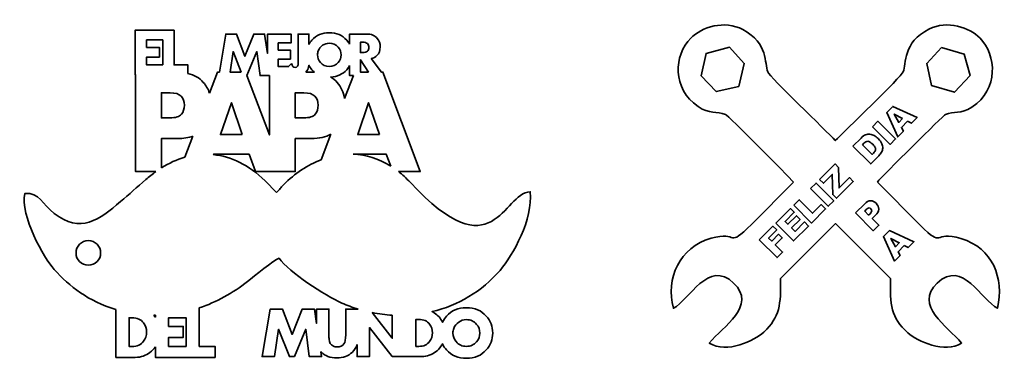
# Model space of a CAD drawing. Header units: millimetres. Extents: x -1459 to 125, y -3469 to 122.
# Tile 2 of 199: x -480 to -360, y -2869 to -2827. Entities that reach past the tile are written whole.
import ezdxf

# ---------------------------------------------------------------- set-up
doc = ezdxf.new("R2010")
doc.units = ezdxf.units.MM
doc.header["$MEASUREMENT"] = 0
doc.layers.add('Layer 1', color=7, linetype='Continuous')

msp = doc.modelspace()

# ---------------------------------------------------------------- linework, layer by layer
at = {"layer": 'Layer 1', "color": 250, "lineweight": 35}
for points, knots in [([(-375.5361, -2847.2861), (-374.9296, -2846.567), (-367.5139, -2839.1581), (-367.2421, -2839.0466), (-366.2538, -2838.6414), (-365.352, -2839.0387), (-364.0084, -2838.1548), (-360.7123, -2835.9863), (-361.0162, -2831.7816), (-363.0188, -2829.7448), (-364.3103, -2828.4313), (-367.0019, -2827.5121), (-369.2487, -2828.6385), (-372.4499, -2830.2435), (-372.0273, -2832.8856), (-372.391, -2833.8462), (-372.6089, -2834.4217), (-379.6462, -2841.2076), (-380.6677, -2842.2213), (-381.7493, -2841.0425), (-388.6689, -2834.4704), (-388.9095, -2833.8448), (-389.3031, -2832.8213), (-388.8073, -2830.3949), (-391.9346, -2828.6992), (-394.1677, -2827.4883), (-396.9599, -2828.3853), (-398.291, -2829.7349), (-400.3718, -2831.8448), (-400.5486, -2835.8787), (-397.393, -2838.0798), (-395.9932, -2839.056), (-395.1438, -2838.5919), (-394.052, -2839.0384), (-393.7971, -2839.1427), (-386.3361, -2846.5936), (-385.7626, -2847.2861)], [0, 0, 0, 0, 0.08333333, 0.08333333, 0.08333333, 0.16666667, 0.16666667, 0.16666667, 0.25, 0.25, 0.25, 0.33333333, 0.33333333, 0.33333333, 0.41666667, 0.41666667, 0.41666667, 0.5, 0.5, 0.5, 0.58333333, 0.58333333, 0.58333333, 0.66666667, 0.66666667, 0.66666667, 0.75, 0.75, 0.75, 0.83333333, 0.83333333, 0.83333333, 0.91666667, 0.91666667, 0.91666667, 1, 1, 1, 1]), ([(-465.9601, -2834.1794), (-465.9601, -2834.1794), (-466.0253, -2834.1794), (-466.0253, -2834.1794), (-466.0253, -2834.1794), (-466.0253, -2828.78), (-466.0253, -2828.78), (-466.0253, -2828.78), (-462.6546, -2828.78), (-462.6546, -2828.78), (-462.6546, -2828.78), (-462.407, -2828.78), (-462.407, -2828.78), (-462.407, -2828.78), (-461.2542, -2828.78), (-461.2542, -2828.78), (-461.2542, -2828.78), (-461.2542, -2833.0137), (-461.2542, -2833.0137), (-461.2542, -2833.0137), (-459.5704, -2833.0137), (-459.5704, -2833.0137), (-459.5704, -2833.0137), (-459.5704, -2834.0327), (-459.5704, -2834.0327)], [0, 0, 0, 0, 0.125, 0.125, 0.125, 0.25, 0.25, 0.25, 0.375, 0.375, 0.375, 0.5, 0.5, 0.5, 0.625, 0.625, 0.625, 0.75, 0.75, 0.75, 0.875, 0.875, 0.875, 1, 1, 1, 1]), ([(-462.6546, -2833.0137), (-462.6546, -2833.0137), (-462.6546, -2829.9457), (-462.6546, -2829.9457), (-462.6546, -2829.9457), (-464.6249, -2829.9457), (-464.6249, -2829.9457), (-464.6249, -2829.9457), (-464.6249, -2830.8766), (-464.6249, -2830.8766), (-464.6249, -2830.8766), (-463.0463, -2830.8766), (-463.0463, -2830.8766), (-463.0463, -2830.8766), (-463.0463, -2832.0423), (-463.0463, -2832.0423), (-463.0463, -2832.0423), (-464.6249, -2832.0423), (-464.6249, -2832.0423), (-464.6249, -2832.0423), (-464.6249, -2833.0137), (-464.6249, -2833.0137), (-464.6249, -2833.0137), (-462.6546, -2833.0137), (-462.6546, -2833.0137)], [0, 0, 0, 0, 0.125, 0.125, 0.125, 0.25, 0.25, 0.25, 0.375, 0.375, 0.375, 0.5, 0.5, 0.5, 0.625, 0.625, 0.625, 0.75, 0.75, 0.75, 0.875, 0.875, 0.875, 1, 1, 1, 1]), ([(-456.9526, -2836.4373), (-456.9526, -2836.4373), (-455.9695, -2833.8777), (-455.9695, -2833.8777), (-455.9695, -2833.8777), (-455.7438, -2833.8777), (-455.7438, -2833.8777), (-455.7438, -2833.8777), (-454.9573, -2829.2351), (-454.9573, -2829.2351), (-454.9573, -2829.2351), (-453.651, -2829.2351), (-453.651, -2829.2351), (-453.651, -2829.2351), (-452.6284, -2831.9386), (-452.6284, -2831.9386), (-452.6284, -2831.9386), (-451.5475, -2829.2351), (-451.5475, -2829.2351), (-451.5475, -2829.2351), (-450.2336, -2829.2351), (-450.2336, -2829.2351), (-450.2336, -2829.2351), (-449.8774, -2831.6114), (-449.8774, -2831.6114), (-449.8774, -2831.6114), (-449.8774, -2829.2351), (-449.8774, -2829.2351), (-449.8774, -2829.2351), (-446.9992, -2829.2351), (-446.9992, -2829.2351), (-446.9992, -2829.2351), (-446.9992, -2830.3286), (-446.9992, -2830.3286), (-446.9992, -2830.3286), (-448.5636, -2830.3286), (-448.5636, -2830.3286), (-448.5636, -2830.3286), (-448.5636, -2831.202), (-448.5636, -2831.202), (-448.5636, -2831.202), (-447.0828, -2831.202), (-447.0828, -2831.202), (-447.0828, -2831.202), (-447.0828, -2832.2955), (-447.0828, -2832.2955), (-447.0828, -2832.2955), (-448.5636, -2832.2955), (-448.5636, -2832.2955), (-448.5636, -2832.2955), (-448.5636, -2833.2068), (-448.5636, -2833.2068), (-448.5636, -2833.2068), (-447.3163, -2833.2068), (-447.3163, -2833.2068), (-447.3163, -2833.2068), (-446.9341, -2832.8195), (-446.9341, -2832.8195)], [0, 0, 0, 0, 0.05263158, 0.05263158, 0.05263158, 0.10526316, 0.10526316, 0.10526316, 0.15789474, 0.15789474, 0.15789474, 0.21052632, 0.21052632, 0.21052632, 0.26315789, 0.26315789, 0.26315789, 0.31578947, 0.31578947, 0.31578947, 0.36842105, 0.36842105, 0.36842105, 0.42105263, 0.42105263, 0.42105263, 0.47368421, 0.47368421, 0.47368421, 0.52631579, 0.52631579, 0.52631579, 0.57894737, 0.57894737, 0.57894737, 0.63157895, 0.63157895, 0.63157895, 0.68421053, 0.68421053, 0.68421053, 0.73684211, 0.73684211, 0.73684211, 0.78947368, 0.78947368, 0.78947368, 0.84210526, 0.84210526, 0.84210526, 0.89473684, 0.89473684, 0.89473684, 0.94736842, 0.94736842, 0.94736842, 1, 1, 1, 1]), ([(-446.1367, -2832.7183), (-446.1367, -2832.7183), (-446.1405, -2832.4398), (-446.1405, -2832.4398), (-446.1405, -2832.4398), (-446.1405, -2829.2351), (-446.1405, -2829.2351), (-446.1405, -2829.2351), (-444.8267, -2829.2351), (-444.8267, -2829.2351), (-444.8267, -2829.2351), (-444.8267, -2830.5133), (-444.8267, -2830.5133)], [0, 0, 0, 0, 0.25, 0.25, 0.25, 0.5, 0.5, 0.5, 0.75, 0.75, 0.75, 1, 1, 1, 1]), ([(-444.8267, -2830.5133), (-444.7249, -2830.3102), (-444.6035, -2830.1291), (-444.4629, -2829.9705), (-443.9414, -2829.3794), (-443.2352, -2829.0832), (-442.3441, -2829.0832), (-441.4543, -2829.0832), (-440.7481, -2829.3794), (-440.2267, -2829.9705), (-440.0826, -2830.1339), (-439.9615, -2830.3058), (-439.8628, -2830.4863)], [0, 0, 0, 0, 0.25, 0.25, 0.25, 0.5, 0.5, 0.5, 0.75, 0.75, 0.75, 1, 1, 1, 1]), ([(-439.8628, -2830.4863), (-439.8628, -2830.4863), (-439.8628, -2829.2351), (-439.8628, -2829.2351), (-439.8628, -2829.2351), (-437.8174, -2829.2351), (-437.8174, -2829.2351)], [0, 0, 0, 0, 0.5, 0.5, 0.5, 1, 1, 1, 1]), ([(-437.8174, -2829.2351), (-437.2188, -2829.2351), (-436.777, -2829.4149), (-436.4897, -2829.7743), (-436.2581, -2830.0641), (-436.1416, -2830.4046), (-436.1416, -2830.7957), (-436.1416, -2831.245), (-436.2745, -2831.6032), (-436.5416, -2831.8702), (-436.7125, -2832.0412), (-436.9479, -2832.1601), (-437.2466, -2832.2272)], [0, 0, 0, 0, 0.25, 0.25, 0.25, 0.5, 0.5, 0.5, 0.75, 0.75, 0.75, 1, 1, 1, 1]), ([(-440.9076, -2831.7842), (-440.9076, -2831.4273), (-441.0215, -2831.1185), (-441.2493, -2830.8577), (-441.5417, -2830.5248), (-441.9062, -2830.359), (-442.3441, -2830.359), (-442.6466, -2830.359), (-442.92, -2830.4438), (-443.1656, -2830.6134), (-443.4098, -2830.7842), (-443.5845, -2831.0109), (-443.6895, -2831.2931), (-443.749, -2831.4551), (-443.7781, -2831.6184), (-443.7781, -2831.7842), (-443.7781, -2832.1272), (-443.6643, -2832.4335), (-443.4364, -2832.7043), (-443.1542, -2833.0397), (-442.7909, -2833.2068), (-442.3441, -2833.2068), (-441.8986, -2833.2068), (-441.534, -2833.0411), (-441.2493, -2832.7081), (-441.0214, -2832.4424), (-440.9076, -2832.1348), (-440.9076, -2831.7842)], [0, 0, 0, 0, 0.11111111, 0.11111111, 0.11111111, 0.22222222, 0.22222222, 0.22222222, 0.33333333, 0.33333333, 0.33333333, 0.44444444, 0.44444444, 0.44444444, 0.55555556, 0.55555556, 0.55555556, 0.66666667, 0.66666667, 0.66666667, 0.77777778, 0.77777778, 0.77777778, 0.88888889, 0.88888889, 0.88888889, 1, 1, 1, 1]), ([(-438.3034, -2830.2375), (-438.3034, -2830.2375), (-438.549, -2830.2375), (-438.549, -2830.2375), (-438.549, -2830.2375), (-438.549, -2831.5057), (-438.549, -2831.5057), (-438.549, -2831.5057), (-438.3034, -2831.5057), (-438.3034, -2831.5057)], [0, 0, 0, 0, 0.33333333, 0.33333333, 0.33333333, 0.66666667, 0.66666667, 0.66666667, 1, 1, 1, 1]), ([(-437.5086, -2830.869), (-437.5086, -2830.6881), (-437.5744, -2830.5362), (-437.706, -2830.4122), (-437.8288, -2830.2957), (-438.0288, -2830.2375), (-438.3034, -2830.2375)], [0, 0, 0, 0, 0.5, 0.5, 0.5, 1, 1, 1, 1]), ([(-438.3034, -2831.5057), (-438.0263, -2831.5057), (-437.8262, -2831.4475), (-437.706, -2831.3311), (-437.5744, -2831.2045), (-437.5086, -2831.05), (-437.5086, -2830.869)], [0, 0, 0, 0, 0.5, 0.5, 0.5, 1, 1, 1, 1]), ([(-392.4138, -2835.6167), (-392.4138, -2835.6167), (-391.7754, -2832.8208), (-391.7754, -2832.8208), (-391.7754, -2832.8208), (-393.5793, -2830.8581), (-393.5793, -2830.8581), (-393.5793, -2830.8581), (-396.4135, -2831.5923), (-396.4135, -2831.5923), (-396.4135, -2831.5923), (-397.0169, -2834.3323), (-397.0169, -2834.3323), (-397.0169, -2834.3323), (-395.1843, -2836.25), (-395.1843, -2836.25), (-395.1843, -2836.25), (-392.4138, -2835.6167), (-392.4138, -2835.6167)], [0, 0, 0, 0, 0.16666667, 0.16666667, 0.16666667, 0.33333333, 0.33333333, 0.33333333, 0.5, 0.5, 0.5, 0.66666667, 0.66666667, 0.66666667, 0.83333333, 0.83333333, 0.83333333, 1, 1, 1, 1]), ([(-367.7203, -2830.8612), (-367.7203, -2830.8612), (-369.5215, -2832.8142), (-369.5215, -2832.8142), (-369.5215, -2832.8142), (-368.9364, -2835.5158), (-368.9364, -2835.5158), (-368.9364, -2835.5158), (-366.1354, -2836.334), (-366.1354, -2836.334), (-366.1354, -2836.334), (-364.2303, -2834.2767), (-364.2303, -2834.2767), (-364.2303, -2834.2767), (-364.9642, -2831.6765), (-364.9642, -2831.6765), (-364.9642, -2831.6765), (-367.7203, -2830.8612), (-367.7203, -2830.8612)], [0, 0, 0, 0, 0.16666667, 0.16666667, 0.16666667, 0.33333333, 0.33333333, 0.33333333, 0.5, 0.5, 0.5, 0.66666667, 0.66666667, 0.66666667, 0.83333333, 0.83333333, 0.83333333, 1, 1, 1, 1]), ([(-453.0747, -2833.8777), (-453.0747, -2833.8777), (-454.0725, -2831.3842), (-454.0725, -2831.3842), (-454.0725, -2831.3842), (-454.4394, -2833.8777), (-454.4394, -2833.8777), (-454.4394, -2833.8777), (-453.0747, -2833.8777), (-453.0747, -2833.8777)], [0, 0, 0, 0, 0.33333333, 0.33333333, 0.33333333, 0.66666667, 0.66666667, 0.66666667, 1, 1, 1, 1]), ([(-449.8774, -2834.3004), (-449.8774, -2834.3004), (-450.788, -2834.3004), (-450.788, -2834.3004), (-450.788, -2834.3004), (-451.1615, -2831.3842), (-451.1615, -2831.3842), (-451.1615, -2831.3842), (-452.3788, -2834.2877), (-452.3788, -2834.2877), (-452.3788, -2834.2877), (-449.6493, -2841.5457), (-449.6493, -2841.5457), (-449.6493, -2841.5457), (-449.6493, -2834.3004), (-449.6493, -2834.3004), (-449.6493, -2834.3004), (-449.8774, -2834.3004), (-449.8774, -2834.3004)], [0, 0, 0, 0, 0.16666667, 0.16666667, 0.16666667, 0.33333333, 0.33333333, 0.33333333, 0.5, 0.5, 0.5, 0.66666667, 0.66666667, 0.66666667, 0.83333333, 0.83333333, 0.83333333, 1, 1, 1, 1]), ([(-437.5694, -2833.8777), (-437.5694, -2833.8777), (-438.549, -2832.3638), (-438.549, -2832.3638), (-438.549, -2832.3638), (-438.549, -2833.8777), (-438.549, -2833.8777), (-438.549, -2833.8777), (-437.5694, -2833.8777), (-437.5694, -2833.8777)], [0, 0, 0, 0, 0.33333333, 0.33333333, 0.33333333, 0.66666667, 0.66666667, 0.66666667, 1, 1, 1, 1]), ([(-437.2466, -2832.2272), (-437.2466, -2832.2272), (-435.986, -2833.8777), (-435.986, -2833.8777), (-435.986, -2833.8777), (-435.8102, -2833.8777), (-435.8102, -2833.8777), (-435.8102, -2833.8777), (-431.2493, -2846.0058), (-431.2493, -2846.0058), (-431.2493, -2846.0058), (-433.9136, -2846.0058), (-433.9136, -2846.0058)], [0, 0, 0, 0, 0.25, 0.25, 0.25, 0.5, 0.5, 0.5, 0.75, 0.75, 0.75, 1, 1, 1, 1]), ([(-446.9341, -2832.8195), (-446.8948, -2833.1435), (-446.7518, -2833.3056), (-446.5062, -2833.3056), (-446.2544, -2833.3056), (-446.1317, -2833.1093), (-446.1367, -2832.7183)], [0, 0, 0, 0, 0.5, 0.5, 0.5, 1, 1, 1, 1]), ([(-444.1483, -2833.8952), (-444.2583, -2833.8055), (-444.3619, -2833.7056), (-444.4591, -2833.5953), (-444.6108, -2833.4231), (-444.7373, -2833.2415), (-444.8387, -2833.0506), (-444.8448, -2833.1213), (-444.853, -2833.1851), (-444.8634, -2833.2423), (-444.9062, -2833.4728), (-445.0151, -2833.6844), (-445.1902, -2833.8777)], [0, 0, 0, 0, 0.25, 0.25, 0.25, 0.5, 0.5, 0.5, 0.75, 0.75, 0.75, 1, 1, 1, 1]), ([(-439.8628, -2833.0798), (-439.9615, -2833.26), (-440.0826, -2833.432), (-440.2267, -2833.5953), (-440.7131, -2834.1468), (-441.3604, -2834.4415), (-442.1675, -2834.4786), (-441.8753, -2834.6563), (-441.6156, -2834.8732), (-441.3882, -2835.1294), (-440.903, -2835.6745), (-440.6028, -2836.3329), (-440.4861, -2837.1049)], [0, 0, 0, 0, 0.25, 0.25, 0.25, 0.5, 0.5, 0.5, 0.75, 0.75, 0.75, 1, 1, 1, 1]), ([(-439.4091, -2834.3004), (-439.4091, -2834.3004), (-439.8628, -2834.3004), (-439.8628, -2834.3004), (-439.8628, -2834.3004), (-439.8628, -2833.0798), (-439.8628, -2833.0798)], [0, 0, 0, 0, 0.5, 0.5, 0.5, 1, 1, 1, 1]), ([(-463.4775, -2846.0058), (-463.4775, -2846.0058), (-465.9601, -2846.0058), (-465.9601, -2846.0058), (-465.9601, -2846.0058), (-465.9601, -2834.1794), (-465.9601, -2834.1794)], [0, 0, 0, 0, 0.5, 0.5, 0.5, 1, 1, 1, 1]), ([(-459.5704, -2834.0327), (-458.8021, -2834.2232), (-458.1785, -2834.5889), (-457.6989, -2835.1294), (-457.3601, -2835.51), (-457.1114, -2835.9461), (-456.9526, -2836.4373)], [0, 0, 0, 0, 0.5, 0.5, 0.5, 1, 1, 1, 1]), ([(-461.7568, -2836.4052), (-461.7568, -2836.4052), (-462.8144, -2836.4052), (-462.8144, -2836.4052), (-462.8144, -2836.4052), (-462.8144, -2839.46), (-462.8144, -2839.46), (-462.8144, -2839.46), (-461.7659, -2839.46), (-461.7659, -2839.46)], [0, 0, 0, 0, 0.33333333, 0.33333333, 0.33333333, 0.66666667, 0.66666667, 0.66666667, 1, 1, 1, 1]), ([(-460.0143, -2837.9114), (-460.0143, -2837.4537), (-460.1476, -2837.0871), (-460.4113, -2836.8143), (-460.6749, -2836.5416), (-461.1235, -2836.4052), (-461.7568, -2836.4052)], [0, 0, 0, 0, 0.5, 0.5, 0.5, 1, 1, 1, 1]), ([(-445.4461, -2836.4052), (-445.4461, -2836.4052), (-446.5037, -2836.4052), (-446.5037, -2836.4052), (-446.5037, -2836.4052), (-446.5037, -2839.46), (-446.5037, -2839.46), (-446.5037, -2839.46), (-445.4551, -2839.46), (-445.4551, -2839.46)], [0, 0, 0, 0, 0.33333333, 0.33333333, 0.33333333, 0.66666667, 0.66666667, 0.66666667, 1, 1, 1, 1]), ([(-443.7035, -2837.9114), (-443.7035, -2837.4537), (-443.8369, -2837.0871), (-444.1005, -2836.8143), (-444.3642, -2836.5416), (-444.8127, -2836.4052), (-445.4461, -2836.4052)], [0, 0, 0, 0, 0.5, 0.5, 0.5, 1, 1, 1, 1]), ([(-461.7659, -2839.46), (-461.084, -2839.46), (-460.6142, -2839.3084), (-460.3598, -2839.0084), (-460.1294, -2838.7386), (-460.0143, -2838.372), (-460.0143, -2837.9114)], [0, 0, 0, 0, 0.5, 0.5, 0.5, 1, 1, 1, 1]), ([(-452.9542, -2841.4964), (-452.9542, -2841.4964), (-454.2724, -2837.6235), (-454.2724, -2837.6235), (-454.2724, -2837.6235), (-455.6089, -2841.4964), (-455.6089, -2841.4964), (-455.6089, -2841.4964), (-452.9542, -2841.4964), (-452.9542, -2841.4964)], [0, 0, 0, 0, 0.33333333, 0.33333333, 0.33333333, 0.66666667, 0.66666667, 0.66666667, 1, 1, 1, 1]), ([(-445.4551, -2839.46), (-444.7732, -2839.46), (-444.3035, -2839.3084), (-444.049, -2839.0084), (-443.8186, -2838.7386), (-443.7035, -2838.372), (-443.7035, -2837.9114)], [0, 0, 0, 0, 0.5, 0.5, 0.5, 1, 1, 1, 1]), ([(-436.2314, -2841.4964), (-436.2314, -2841.4964), (-437.5497, -2837.6235), (-437.5497, -2837.6235), (-437.5497, -2837.6235), (-438.8861, -2841.4964), (-438.8861, -2841.4964), (-438.8861, -2841.4964), (-436.2314, -2841.4964), (-436.2314, -2841.4964)], [0, 0, 0, 0, 0.33333333, 0.33333333, 0.33333333, 0.66666667, 0.66666667, 0.66666667, 1, 1, 1, 1]), ([(-371.8565, -2839.865), (-371.8565, -2839.865), (-372.6152, -2840.6237), (-372.6152, -2840.6237), (-372.6152, -2840.6237), (-372.367, -2841.0898), (-372.367, -2841.0898), (-372.367, -2841.0898), (-373.0504, -2841.7732), (-373.0504, -2841.7732), (-373.0504, -2841.7732), (-374.4018, -2838.7906), (-374.4018, -2838.7906), (-374.4018, -2838.7906), (-373.6689, -2838.0577), (-373.6689, -2838.0577), (-373.6689, -2838.0577), (-370.6898, -2839.4126), (-370.6898, -2839.4126), (-370.6898, -2839.4126), (-371.391, -2840.1137), (-371.391, -2840.1137), (-371.391, -2840.1137), (-371.8565, -2839.865), (-371.8565, -2839.865)], [0, 0, 0, 0, 0.125, 0.125, 0.125, 0.25, 0.25, 0.25, 0.375, 0.375, 0.375, 0.5, 0.5, 0.5, 0.625, 0.625, 0.625, 0.75, 0.75, 0.75, 0.875, 0.875, 0.875, 1, 1, 1, 1]), ([(-372.4674, -2839.5377), (-372.4674, -2839.5377), (-373.4828, -2838.9954), (-373.4828, -2838.9954), (-373.4828, -2838.9954), (-372.9415, -2840.0118), (-372.9415, -2840.0118), (-372.9415, -2840.0118), (-372.4674, -2839.5377), (-372.4674, -2839.5377)], [0, 0, 0, 0, 0.33333333, 0.33333333, 0.33333333, 0.66666667, 0.66666667, 0.66666667, 1, 1, 1, 1]), ([(-376.1501, -2840.5389), (-376.1501, -2840.5389), (-375.4782, -2839.867), (-375.4782, -2839.867), (-375.4782, -2839.867), (-373.3111, -2842.034), (-373.3111, -2842.034), (-373.3111, -2842.034), (-373.9831, -2842.7059), (-373.9831, -2842.7059), (-373.9831, -2842.7059), (-376.1501, -2840.5389), (-376.1501, -2840.5389)], [0, 0, 0, 0, 0.25, 0.25, 0.25, 0.5, 0.5, 0.5, 0.75, 0.75, 0.75, 1, 1, 1, 1]), ([(-460.8446, -2841.9874), (-460.8446, -2841.9874), (-462.8144, -2841.9874), (-462.8144, -2841.9874), (-462.8144, -2841.9874), (-462.8144, -2845.5625), (-462.8144, -2845.5625)], [0, 0, 0, 0, 0.5, 0.5, 0.5, 1, 1, 1, 1]), ([(-444.5339, -2841.9874), (-444.5339, -2841.9874), (-446.5037, -2841.9874), (-446.5037, -2841.9874), (-446.5037, -2841.9874), (-446.5037, -2846.0058), (-446.5037, -2846.0058), (-446.5037, -2846.0058), (-447.972, -2846.0058), (-447.972, -2846.0058), (-447.972, -2846.0058), (-449.6493, -2846.0058), (-449.6493, -2846.0058), (-449.6493, -2846.0058), (-451.3359, -2846.0058), (-451.3359, -2846.0058), (-451.3359, -2846.0058), (-452.1176, -2843.8966), (-452.1176, -2843.8966), (-452.1176, -2843.8966), (-456.4664, -2843.8966), (-456.4664, -2843.8966), (-456.4664, -2843.8966), (-456.483, -2843.9385), (-456.483, -2843.9385)], [0, 0, 0, 0, 0.125, 0.125, 0.125, 0.25, 0.25, 0.25, 0.375, 0.375, 0.375, 0.5, 0.5, 0.5, 0.625, 0.625, 0.625, 0.75, 0.75, 0.75, 0.875, 0.875, 0.875, 1, 1, 1, 1]), ([(-377.5272, -2841.916), (-377.3315, -2841.7203), (-377.1459, -2841.5882), (-376.9723, -2841.5206), (-376.7983, -2841.4535), (-376.6223, -2841.4298), (-376.4437, -2841.4499), (-376.2652, -2841.4711), (-376.0926, -2841.5296), (-375.9252, -2841.6265), (-375.7572, -2841.7228), (-375.5998, -2841.8449), (-375.452, -2841.9927), (-375.2205, -2842.2243), (-375.0672, -2842.4301), (-374.9925, -2842.6106), (-374.9174, -2842.7907), (-374.8835, -2842.9708), (-374.8911, -2843.1508), (-374.8986, -2843.3309), (-374.9415, -2843.4888), (-375.0202, -2843.625), (-375.1277, -2843.8111), (-375.2412, -2843.964), (-375.3602, -2844.083)], [0, 0, 0, 0, 0.125, 0.125, 0.125, 0.25, 0.25, 0.25, 0.375, 0.375, 0.375, 0.5, 0.5, 0.5, 0.625, 0.625, 0.625, 0.75, 0.75, 0.75, 0.875, 0.875, 0.875, 1, 1, 1, 1]), ([(-375.3602, -2844.083), (-375.3602, -2844.083), (-376.3554, -2845.0782), (-376.3554, -2845.0782), (-376.3554, -2845.0782), (-378.5224, -2842.9112), (-378.5224, -2842.9112)], [0, 0, 0, 0, 0.5, 0.5, 0.5, 1, 1, 1, 1]), ([(-377.3633, -2842.7327), (-377.3633, -2842.7327), (-376.1799, -2843.9161), (-376.1799, -2843.9161), (-376.1799, -2843.9161), (-376.0155, -2843.7516), (-376.0155, -2843.7516)], [0, 0, 0, 0, 0.5, 0.5, 0.5, 1, 1, 1, 1]), ([(-376.0155, -2843.7516), (-375.8752, -2843.6114), (-375.791, -2843.4959), (-375.7622, -2843.4056), (-375.7345, -2843.3153), (-375.7421, -2843.2149), (-375.7854, -2843.1039), (-375.8293, -2842.9925), (-375.9378, -2842.8508), (-376.1113, -2842.6772), (-376.3408, -2842.4477), (-376.535, -2842.3281), (-376.6949, -2842.3185), (-376.8548, -2842.309), (-377.0218, -2842.3912), (-377.1958, -2842.5652)], [0, 0, 0, 0, 0.2, 0.2, 0.2, 0.4, 0.4, 0.4, 0.6, 0.6, 0.6, 0.8, 0.8, 0.8, 1, 1, 1, 1]), ([(-434.8604, -2845.3386), (-434.8604, -2845.3386), (-435.395, -2843.8966), (-435.395, -2843.8966), (-435.395, -2843.8966), (-439.4425, -2843.8966), (-439.4425, -2843.8966)], [0, 0, 0, 0, 0.5, 0.5, 0.5, 1, 1, 1, 1]), ([(-448.7608, -2848.5526), (-448.3143, -2848.1346), (-448.3608, -2848.0545), (-447.9214, -2847.617), (-446.5269, -2846.2278), (-444.9725, -2845.1952), (-443.3544, -2844.5733)], [0, 0, 0, 0, 0.5, 0.5, 0.5, 1, 1, 1, 1]), ([(-382.5868, -2846.9756), (-382.5868, -2846.9756), (-380.6952, -2845.084), (-380.6952, -2845.084), (-380.6952, -2845.084), (-380.2619, -2845.5174), (-380.2619, -2845.5174), (-380.2619, -2845.5174), (-380.2089, -2847.9995), (-380.2089, -2847.9995), (-380.2089, -2847.9995), (-378.9489, -2846.7395), (-378.9489, -2846.7395), (-378.9489, -2846.7395), (-378.4828, -2847.2056), (-378.4828, -2847.2056), (-378.4828, -2847.2056), (-380.5378, -2849.2605), (-380.5378, -2849.2605), (-380.5378, -2849.2605), (-380.9878, -2848.8106), (-380.9878, -2848.8106), (-380.9878, -2848.8106), (-381.0397, -2846.3547), (-381.0397, -2846.3547), (-381.0397, -2846.3547), (-382.1237, -2847.4387), (-382.1237, -2847.4387), (-382.1237, -2847.4387), (-382.5868, -2846.9756), (-382.5868, -2846.9756)], [0, 0, 0, 0, 0.1, 0.1, 0.1, 0.2, 0.2, 0.2, 0.3, 0.3, 0.3, 0.4, 0.4, 0.4, 0.5, 0.5, 0.5, 0.6, 0.6, 0.6, 0.7, 0.7, 0.7, 0.8, 0.8, 0.8, 0.9, 0.9, 0.9, 1, 1, 1, 1]), ([(-468.354, -2862.8129), (-471.7182, -2861.8238), (-473.9951, -2860.031), (-475.878, -2857.9418), (-477.1358, -2856.5462), (-480.0833, -2851.3619), (-479.4373, -2848.6761), (-477.664, -2848.5665), (-477.3774, -2849.9515), (-475.8745, -2851.1271), (-472.7066, -2853.605), (-470.3464, -2851.9061), (-467.7876, -2849.6671), (-466.7636, -2848.771), (-465.7388, -2847.8941), (-464.7157, -2846.9907), (-464.3105, -2846.6329), (-463.8973, -2846.3044), (-463.4775, -2846.0058)], [0, 0, 0, 0, 0.16666667, 0.16666667, 0.16666667, 0.33333333, 0.33333333, 0.33333333, 0.5, 0.5, 0.5, 0.66666667, 0.66666667, 0.66666667, 0.83333333, 0.83333333, 0.83333333, 1, 1, 1, 1]), ([(-433.9136, -2846.0058), (-433.4267, -2846.3888), (-432.9523, -2846.8252), (-432.4942, -2847.3188), (-422.248, -2858.3568), (-421.2123, -2848.602), (-417.8559, -2848.47), (-417.4997, -2851.8268), (-419.9481, -2856.1952), (-421.5324, -2858.0547), (-423.7423, -2860.6486), (-426.6559, -2862.3331), (-429.8123, -2863.0883), (-429.7265, -2863.133), (-429.6419, -2863.1825), (-429.5586, -2863.2369), (-429.1175, -2863.522), (-428.776, -2863.9015), (-428.5341, -2864.3736), (-428.4061, -2864.0882), (-428.2467, -2863.8375), (-428.0566, -2863.6231), (-427.4607, -2862.9476), (-426.6534, -2862.6091), (-425.6352, -2862.6091), (-424.6182, -2862.6091), (-423.8111, -2862.9476), (-423.2151, -2863.6231), (-422.6929, -2864.2162), (-422.4311, -2864.9076), (-422.4311, -2865.6959), (-422.4311, -2866.4829), (-422.6929, -2867.1728), (-423.2151, -2867.7658), (-423.8111, -2868.4414), (-424.6182, -2868.7799), (-425.6352, -2868.7799), (-426.6506, -2868.7799), (-427.4563, -2868.4414), (-428.0523, -2867.7658), (-428.2601, -2867.5298), (-428.4266, -2867.2784), (-428.5519, -2867.0115), (-428.613, -2867.1257), (-428.6824, -2867.2378), (-428.7602, -2867.3478), (-429.1233, -2867.8613), (-429.5862, -2868.2172), (-430.1517, -2868.4153), (-430.4512, -2868.5195), (-430.7549, -2868.5716), (-431.0659, -2868.5716)], [0, 0, 0, 0, 0.05882353, 0.05882353, 0.05882353, 0.11764706, 0.11764706, 0.11764706, 0.17647059, 0.17647059, 0.17647059, 0.23529412, 0.23529412, 0.23529412, 0.29411765, 0.29411765, 0.29411765, 0.35294118, 0.35294118, 0.35294118, 0.41176471, 0.41176471, 0.41176471, 0.47058824, 0.47058824, 0.47058824, 0.52941176, 0.52941176, 0.52941176, 0.58823529, 0.58823529, 0.58823529, 0.64705882, 0.64705882, 0.64705882, 0.70588235, 0.70588235, 0.70588235, 0.76470588, 0.76470588, 0.76470588, 0.82352941, 0.82352941, 0.82352941, 0.88235294, 0.88235294, 0.88235294, 0.94117647, 0.94117647, 0.94117647, 1, 1, 1, 1]), ([(-383.6859, -2848.0747), (-383.6859, -2848.0747), (-383.0141, -2847.4028), (-383.0141, -2847.4028), (-383.0141, -2847.4028), (-380.847, -2849.5698), (-380.847, -2849.5698), (-380.847, -2849.5698), (-381.5189, -2850.2416), (-381.5189, -2850.2416), (-381.5189, -2850.2416), (-383.6859, -2848.0747), (-383.6859, -2848.0747)], [0, 0, 0, 0, 0.25, 0.25, 0.25, 0.5, 0.5, 0.5, 0.75, 0.75, 0.75, 1, 1, 1, 1]), ([(-385.7319, -2850.1205), (-385.7319, -2850.1205), (-385.063, -2849.4517), (-385.063, -2849.4517), (-385.063, -2849.4517), (-383.4286, -2851.086), (-383.4286, -2851.086), (-383.4286, -2851.086), (-382.3815, -2850.0389), (-382.3815, -2850.0389), (-382.3815, -2850.0389), (-381.8488, -2850.5715), (-381.8488, -2850.5715), (-381.8488, -2850.5715), (-383.5648, -2852.2876), (-383.5648, -2852.2876), (-383.5648, -2852.2876), (-385.7319, -2850.1205), (-385.7319, -2850.1205)], [0, 0, 0, 0, 0.16666667, 0.16666667, 0.16666667, 0.33333333, 0.33333333, 0.33333333, 0.5, 0.5, 0.5, 0.66666667, 0.66666667, 0.66666667, 0.83333333, 0.83333333, 0.83333333, 1, 1, 1, 1]), ([(-377.0855, -2849.9397), (-376.8428, -2849.697), (-376.6038, -2849.5729), (-376.3671, -2849.5674), (-376.1311, -2849.5624), (-375.9061, -2849.6663), (-375.6927, -2849.8796), (-375.4738, -2850.0985), (-375.3684, -2850.3361), (-375.377, -2850.5908), (-375.3851, -2850.8461), (-375.5248, -2851.1089), (-375.7951, -2851.3792)], [0, 0, 0, 0, 0.25, 0.25, 0.25, 0.5, 0.5, 0.5, 0.75, 0.75, 0.75, 1, 1, 1, 1]), ([(-387.9174, -2852.3062), (-387.9174, -2852.3062), (-386.1258, -2850.5145), (-386.1258, -2850.5145), (-386.1258, -2850.5145), (-385.6628, -2850.9775), (-385.6628, -2850.9775), (-385.6628, -2850.9775), (-386.7826, -2852.0974), (-386.7826, -2852.0974), (-386.7826, -2852.0974), (-386.4375, -2852.4425), (-386.4375, -2852.4425), (-386.4375, -2852.4425), (-385.3994, -2851.4043), (-385.3994, -2851.4043), (-385.3994, -2851.4043), (-384.9576, -2851.8462), (-384.9576, -2851.8462), (-384.9576, -2851.8462), (-385.9956, -2852.8843), (-385.9956, -2852.8843), (-385.9956, -2852.8843), (-385.5689, -2853.3111), (-385.5689, -2853.3111), (-385.5689, -2853.3111), (-384.4157, -2852.158), (-384.4157, -2852.158), (-384.4157, -2852.158), (-383.9255, -2852.6482), (-383.9255, -2852.6482), (-383.9255, -2852.6482), (-385.7504, -2854.4732), (-385.7504, -2854.4732), (-385.7504, -2854.4732), (-387.9174, -2852.3062), (-387.9174, -2852.3062)], [0, 0, 0, 0, 0.08333333, 0.08333333, 0.08333333, 0.16666667, 0.16666667, 0.16666667, 0.25, 0.25, 0.25, 0.33333333, 0.33333333, 0.33333333, 0.41666667, 0.41666667, 0.41666667, 0.5, 0.5, 0.5, 0.58333333, 0.58333333, 0.58333333, 0.66666667, 0.66666667, 0.66666667, 0.75, 0.75, 0.75, 0.83333333, 0.83333333, 0.83333333, 0.91666667, 0.91666667, 0.91666667, 1, 1, 1, 1]), ([(-375.7951, -2851.3792), (-375.7951, -2851.3792), (-376.1624, -2851.7465), (-376.1624, -2851.7465), (-376.1624, -2851.7465), (-375.3603, -2852.5485), (-375.3603, -2852.5485), (-375.3603, -2852.5485), (-376.0322, -2853.2204), (-376.0322, -2853.2204), (-376.0322, -2853.2204), (-378.1992, -2851.0534), (-378.1992, -2851.0534)], [0, 0, 0, 0, 0.25, 0.25, 0.25, 0.5, 0.5, 0.5, 0.75, 0.75, 0.75, 1, 1, 1, 1]), ([(-376.8937, -2850.6317), (-376.8937, -2850.6317), (-377.0854, -2850.8234), (-377.0854, -2850.8234), (-377.0854, -2850.8234), (-376.6012, -2851.3077), (-376.6012, -2851.3077)], [0, 0, 0, 0, 0.5, 0.5, 0.5, 1, 1, 1, 1]), ([(-376.4363, -2851.1427), (-376.3061, -2851.0126), (-376.2375, -2850.8986), (-376.2299, -2850.8012), (-376.2223, -2850.7039), (-376.2537, -2850.6201), (-376.3238, -2850.55), (-376.3919, -2850.4819), (-376.472, -2850.4471), (-376.5653, -2850.4456), (-376.6582, -2850.4436), (-376.7677, -2850.5056), (-376.8937, -2850.6317)], [0, 0, 0, 0, 0.25, 0.25, 0.25, 0.5, 0.5, 0.5, 0.75, 0.75, 0.75, 1, 1, 1, 1]), ([(-390.8948, -2852.4673), (-393.8956, -2855.4704), (-392.3819, -2853.1877), (-395.8142, -2854.144), (-399.6664, -2855.2172), (-401.3821, -2859.0546), (-400.3994, -2862.6698), (-398.4931, -2861.7305), (-396.1216, -2856.6365), (-393.0557, -2859.6034), (-390.1741, -2862.3922), (-394.3368, -2864.8905), (-396.027, -2866.9192), (-393.8906, -2868.2772), (-390.4854, -2866.619), (-389.3761, -2865.5731), (-387.4173, -2863.7266), (-387.2915, -2862.2387), (-387.3513, -2859.0609)], [0, 0, 0, 0, 0.16666667, 0.16666667, 0.16666667, 0.33333333, 0.33333333, 0.33333333, 0.5, 0.5, 0.5, 0.66666667, 0.66666667, 0.66666667, 0.83333333, 0.83333333, 0.83333333, 1, 1, 1, 1]), ([(-389.9331, -2854.3219), (-389.9331, -2854.3219), (-388.2776, -2852.6664), (-388.2776, -2852.6664), (-388.2776, -2852.6664), (-387.8115, -2853.1325), (-387.8115, -2853.1325), (-387.8115, -2853.1325), (-388.7951, -2854.1161), (-388.7951, -2854.1161), (-388.7951, -2854.1161), (-388.4168, -2854.4944), (-388.4168, -2854.4944), (-388.4168, -2854.4944), (-387.5754, -2853.653), (-387.5754, -2853.653), (-387.5754, -2853.653), (-387.1367, -2854.0919), (-387.1367, -2854.0919), (-387.1367, -2854.0919), (-387.978, -2854.9332), (-387.978, -2854.9332), (-387.978, -2854.9332), (-387.0942, -2855.817), (-387.0942, -2855.817), (-387.0942, -2855.817), (-387.7661, -2856.4889), (-387.7661, -2856.4889), (-387.7661, -2856.4889), (-389.9331, -2854.3219), (-389.9331, -2854.3219)], [0, 0, 0, 0, 0.1, 0.1, 0.1, 0.2, 0.2, 0.2, 0.3, 0.3, 0.3, 0.4, 0.4, 0.4, 0.5, 0.5, 0.5, 0.6, 0.6, 0.6, 0.7, 0.7, 0.7, 0.8, 0.8, 0.8, 0.9, 0.9, 0.9, 1, 1, 1, 1]), ([(-387.3513, -2859.0609), (-387.3513, -2859.0609), (-380.6619, -2852.3577), (-380.6619, -2852.3577), (-380.6619, -2852.3577), (-373.9469, -2859.0564), (-373.9469, -2859.0564)], [0, 0, 0, 0, 0.5, 0.5, 0.5, 1, 1, 1, 1]), ([(-372.2527, -2855.0195), (-372.2527, -2855.0195), (-373.0113, -2855.7782), (-373.0113, -2855.7782), (-373.0113, -2855.7782), (-372.7632, -2856.2443), (-372.7632, -2856.2443), (-372.7632, -2856.2443), (-373.4466, -2856.9277), (-373.4466, -2856.9277), (-373.4466, -2856.9277), (-374.798, -2853.9451), (-374.798, -2853.9451), (-374.798, -2853.9451), (-374.0651, -2853.2122), (-374.0651, -2853.2122), (-374.0651, -2853.2122), (-371.086, -2854.567), (-371.086, -2854.567), (-371.086, -2854.567), (-371.7871, -2855.2683), (-371.7871, -2855.2683), (-371.7871, -2855.2683), (-372.2527, -2855.0195), (-372.2527, -2855.0195)], [0, 0, 0, 0, 0.125, 0.125, 0.125, 0.25, 0.25, 0.25, 0.375, 0.375, 0.375, 0.5, 0.5, 0.5, 0.625, 0.625, 0.625, 0.75, 0.75, 0.75, 0.875, 0.875, 0.875, 1, 1, 1, 1]), ([(-471.7169, -2854.4306), (-470.8885, -2854.4306), (-470.2169, -2855.1022), (-470.2169, -2855.9306), (-470.2169, -2856.759), (-470.8885, -2857.4306), (-471.7169, -2857.4306), (-472.5453, -2857.4306), (-473.2169, -2856.759), (-473.2169, -2855.9306), (-473.2169, -2855.1022), (-472.5453, -2854.4306), (-471.7169, -2854.4306)], [0, 0, 0, 0, 0.25, 0.25, 0.25, 0.5, 0.5, 0.5, 0.75, 0.75, 0.75, 1, 1, 1, 1]), ([(-373.9469, -2859.0564), (-374.0032, -2862.2379), (-373.8721, -2863.8168), (-371.8321, -2865.6591), (-370.6939, -2866.687), (-367.2917, -2868.2546), (-365.2677, -2866.9143), (-367.0336, -2864.8861), (-371.1011, -2862.3292), (-368.2463, -2859.601), (-365.153, -2856.6447), (-362.816, -2861.7248), (-360.9037, -2862.6692), (-360.0663, -2858.9779), (-361.4813, -2855.3495), (-365.3469, -2854.1848)], [0, 0, 0, 0, 0.2, 0.2, 0.2, 0.4, 0.4, 0.4, 0.6, 0.6, 0.6, 0.8, 0.8, 0.8, 1, 1, 1, 1]), ([(-372.8636, -2854.6922), (-372.8636, -2854.6922), (-373.879, -2854.1499), (-373.879, -2854.1499), (-373.879, -2854.1499), (-373.3377, -2855.1663), (-373.3377, -2855.1663), (-373.3377, -2855.1663), (-372.8635, -2854.6922), (-372.8635, -2854.6922), (-372.8635, -2854.6922), (-372.8636, -2854.6922), (-372.8636, -2854.6922)], [0, 0, 0, 0, 0.25, 0.25, 0.25, 0.5, 0.5, 0.5, 0.75, 0.75, 0.75, 1, 1, 1, 1]), ([(-438.8277, -2862.7826), (-439.5058, -2862.5755), (-440.1757, -2862.3269), (-440.8331, -2862.0351), (-442.817, -2861.1546), (-447.2839, -2858.2687), (-448.4627, -2856.578), (-449.1542, -2856.7874), (-451.5049, -2858.7941), (-452.2973, -2859.4084), (-454.1199, -2860.8214), (-456.0956, -2861.9301), (-458.196, -2862.6389)], [0, 0, 0, 0, 0.25, 0.25, 0.25, 0.5, 0.5, 0.5, 0.75, 0.75, 0.75, 1, 1, 1, 1]), ([(-465.9886, -2868.6673), (-465.9886, -2868.6673), (-468.354, -2868.6673), (-468.354, -2868.6673), (-468.354, -2868.6673), (-468.354, -2862.8129), (-468.354, -2862.8129)], [0, 0, 0, 0, 0.5, 0.5, 0.5, 1, 1, 1, 1]), ([(-458.196, -2862.6389), (-458.196, -2862.6389), (-458.196, -2867.3351), (-458.196, -2867.3351), (-458.196, -2867.3351), (-456.2718, -2867.3351), (-456.2718, -2867.3351), (-456.2718, -2867.3351), (-456.2718, -2868.6673), (-456.2718, -2868.6673), (-456.2718, -2868.6673), (-459.4611, -2868.6673), (-459.4611, -2868.6673), (-459.4611, -2868.6673), (-459.7965, -2868.6673), (-459.7965, -2868.6673), (-459.7965, -2868.6673), (-463.5438, -2868.6673), (-463.5438, -2868.6673), (-463.5438, -2868.6673), (-463.5438, -2867.381), (-463.5438, -2867.381)], [0, 0, 0, 0, 0.14285714, 0.14285714, 0.14285714, 0.28571429, 0.28571429, 0.28571429, 0.42857143, 0.42857143, 0.42857143, 0.57142857, 0.57142857, 0.57142857, 0.71428571, 0.71428571, 0.71428571, 0.85714286, 0.85714286, 0.85714286, 1, 1, 1, 1]), ([(-443.3701, -2867.9764), (-443.3701, -2867.9764), (-443.2809, -2868.5716), (-443.2809, -2868.5716), (-443.2809, -2868.5716), (-444.7823, -2868.5716), (-444.7823, -2868.5716), (-444.7823, -2868.5716), (-445.2091, -2865.2388), (-445.2091, -2865.2388), (-445.2091, -2865.2388), (-446.6064, -2868.5716), (-446.6064, -2868.5716), (-446.6064, -2868.5716), (-447.2024, -2868.5716), (-447.2024, -2868.5716), (-447.2024, -2868.5716), (-448.536, -2865.2388), (-448.536, -2865.2388), (-448.536, -2865.2388), (-449.0265, -2868.5716), (-449.0265, -2868.5716), (-449.0265, -2868.5716), (-450.5279, -2868.5716), (-450.5279, -2868.5716), (-450.5279, -2868.5716), (-449.5472, -2862.7826), (-449.5472, -2862.7826), (-449.5472, -2862.7826), (-448.0543, -2862.7826), (-448.0543, -2862.7826), (-448.0543, -2862.7826), (-446.8856, -2865.8724), (-446.8856, -2865.8724), (-446.8856, -2865.8724), (-445.6503, -2862.7826), (-445.6503, -2862.7826), (-445.6503, -2862.7826), (-444.1488, -2862.7826), (-444.1488, -2862.7826), (-444.1488, -2862.7826), (-443.8891, -2864.5149), (-443.8891, -2864.5149), (-443.8891, -2864.5149), (-443.8891, -2862.7826), (-443.8891, -2862.7826), (-443.8891, -2862.7826), (-442.3876, -2862.7826), (-442.3876, -2862.7826), (-442.3876, -2862.7826), (-442.3876, -2865.9101), (-442.3876, -2865.9101)], [0, 0, 0, 0, 0.05882353, 0.05882353, 0.05882353, 0.11764706, 0.11764706, 0.11764706, 0.17647059, 0.17647059, 0.17647059, 0.23529412, 0.23529412, 0.23529412, 0.29411765, 0.29411765, 0.29411765, 0.35294118, 0.35294118, 0.35294118, 0.41176471, 0.41176471, 0.41176471, 0.47058824, 0.47058824, 0.47058824, 0.52941176, 0.52941176, 0.52941176, 0.58823529, 0.58823529, 0.58823529, 0.64705882, 0.64705882, 0.64705882, 0.70588235, 0.70588235, 0.70588235, 0.76470588, 0.76470588, 0.76470588, 0.82352941, 0.82352941, 0.82352941, 0.88235294, 0.88235294, 0.88235294, 0.94117647, 0.94117647, 0.94117647, 1, 1, 1, 1]), ([(-440.3481, -2865.9101), (-440.3481, -2865.9101), (-440.3481, -2862.7826), (-440.3481, -2862.7826), (-440.3481, -2862.7826), (-438.9515, -2862.7826), (-438.9515, -2862.7826), (-438.9515, -2862.7826), (-438.8466, -2862.7826), (-438.8466, -2862.7826), (-438.8466, -2862.7826), (-438.8277, -2862.7826), (-438.8277, -2862.7826)], [0, 0, 0, 0, 0.25, 0.25, 0.25, 0.5, 0.5, 0.5, 0.75, 0.75, 0.75, 1, 1, 1, 1]), ([(-434.6814, -2863.5211), (-434.6814, -2863.5211), (-434.6814, -2866.3237), (-434.6814, -2866.3237), (-434.6814, -2866.3237), (-437.1133, -2863.2133), (-437.1133, -2863.2133)], [0, 0, 0, 0, 0.5, 0.5, 0.5, 1, 1, 1, 1]), ([(-466.388, -2863.8288), (-466.388, -2863.8288), (-466.7534, -2863.8288), (-466.7534, -2863.8288), (-466.7534, -2863.8288), (-466.7534, -2867.3351), (-466.7534, -2867.3351), (-466.7534, -2867.3351), (-466.388, -2867.3351), (-466.388, -2867.3351)], [0, 0, 0, 0, 0.33333333, 0.33333333, 0.33333333, 0.66666667, 0.66666667, 0.66666667, 1, 1, 1, 1]), ([(-464.6164, -2865.5788), (-464.6164, -2865.1517), (-464.7351, -2864.7786), (-464.9725, -2864.4609), (-465.2902, -2864.04), (-465.7605, -2863.8288), (-466.388, -2863.8288)], [0, 0, 0, 0, 0.5, 0.5, 0.5, 1, 1, 1, 1]), ([(-459.7965, -2867.3351), (-459.7965, -2867.3351), (-459.7965, -2863.8288), (-459.7965, -2863.8288), (-459.7965, -2863.8288), (-461.9433, -2863.8288), (-461.9433, -2863.8288), (-461.9433, -2863.8288), (-461.9433, -2864.8927), (-461.9433, -2864.8927), (-461.9433, -2864.8927), (-460.1393, -2864.8927), (-460.1393, -2864.8927), (-460.1393, -2864.8927), (-460.1393, -2866.2249), (-460.1393, -2866.2249), (-460.1393, -2866.2249), (-461.9433, -2866.2249), (-461.9433, -2866.2249), (-461.9433, -2866.2249), (-461.9433, -2867.3351), (-461.9433, -2867.3351), (-461.9433, -2867.3351), (-459.7965, -2867.3351), (-459.7965, -2867.3351)], [0, 0, 0, 0, 0.125, 0.125, 0.125, 0.25, 0.25, 0.25, 0.375, 0.375, 0.375, 0.5, 0.5, 0.5, 0.625, 0.625, 0.625, 0.75, 0.75, 0.75, 0.875, 0.875, 0.875, 1, 1, 1, 1]), ([(-431.4406, -2864.0324), (-431.4406, -2864.0324), (-431.7834, -2864.0324), (-431.7834, -2864.0324), (-431.7834, -2864.0324), (-431.7834, -2867.3218), (-431.7834, -2867.3218), (-431.7834, -2867.3218), (-431.4406, -2867.3218), (-431.4406, -2867.3218)], [0, 0, 0, 0, 0.33333333, 0.33333333, 0.33333333, 0.66666667, 0.66666667, 0.66666667, 1, 1, 1, 1]), ([(-429.7786, -2865.6742), (-429.7786, -2865.2735), (-429.8899, -2864.9235), (-430.1127, -2864.6255), (-430.4107, -2864.2306), (-430.8518, -2864.0324), (-431.4406, -2864.0324)], [0, 0, 0, 0, 0.5, 0.5, 0.5, 1, 1, 1, 1]), ([(-423.9934, -2865.6959), (-423.9934, -2865.288), (-424.1236, -2864.9351), (-424.3839, -2864.6371), (-424.7181, -2864.2567), (-425.1347, -2864.0671), (-425.6352, -2864.0671), (-425.9809, -2864.0671), (-426.2934, -2864.1641), (-426.5739, -2864.3579), (-426.8531, -2864.5532), (-427.0528, -2864.8121), (-427.1728, -2865.1347), (-427.2408, -2865.3198), (-427.2741, -2865.5064), (-427.2741, -2865.6959), (-427.2741, -2866.0879), (-427.1439, -2866.438), (-426.8835, -2866.7475), (-426.5609, -2867.1309), (-426.1457, -2867.3218), (-425.6352, -2867.3218), (-425.1259, -2867.3218), (-424.7094, -2867.1323), (-424.3839, -2866.7518), (-424.1236, -2866.4481), (-423.9934, -2866.0966), (-423.9934, -2865.6959)], [0, 0, 0, 0, 0.11111111, 0.11111111, 0.11111111, 0.22222222, 0.22222222, 0.22222222, 0.33333333, 0.33333333, 0.33333333, 0.44444444, 0.44444444, 0.44444444, 0.55555556, 0.55555556, 0.55555556, 0.66666667, 0.66666667, 0.66666667, 0.77777778, 0.77777778, 0.77777778, 0.88888889, 0.88888889, 0.88888889, 1, 1, 1, 1]), ([(-466.388, -2867.3351), (-465.7574, -2867.3351), (-465.2871, -2867.1238), (-464.9725, -2866.7029), (-464.7351, -2866.3822), (-464.6164, -2866.0076), (-464.6164, -2865.5788)], [0, 0, 0, 0, 0.5, 0.5, 0.5, 1, 1, 1, 1]), ([(-442.3876, -2865.9101), (-442.3876, -2866.1617), (-442.3833, -2866.3483), (-442.3746, -2866.4727), (-442.3471, -2866.8647), (-442.1678, -2867.1381), (-441.8365, -2867.2943), (-441.7006, -2867.3594), (-441.5515, -2867.3912), (-441.3867, -2867.3912), (-441.0192, -2867.3912), (-440.743, -2867.2625), (-440.5563, -2867.0064), (-440.4175, -2866.8169), (-440.3481, -2866.451), (-440.3481, -2865.9101)], [0, 0, 0, 0, 0.2, 0.2, 0.2, 0.4, 0.4, 0.4, 0.6, 0.6, 0.6, 0.8, 0.8, 0.8, 1, 1, 1, 1]), ([(-431.0659, -2868.5716), (-431.0659, -2868.5716), (-433.18, -2868.5716), (-433.18, -2868.5716), (-433.18, -2868.5716), (-433.2849, -2868.5716), (-433.2849, -2868.5716), (-433.2849, -2868.5716), (-434.6814, -2868.5716), (-434.6814, -2868.5716), (-434.6814, -2868.5716), (-437.45, -2865.0262), (-437.45, -2865.0262), (-437.45, -2865.0262), (-437.45, -2868.5716), (-437.45, -2868.5716), (-437.45, -2868.5716), (-438.9515, -2868.5716), (-438.9515, -2868.5716), (-438.9515, -2868.5716), (-438.9515, -2867.0927), (-438.9515, -2867.0927)], [0, 0, 0, 0, 0.14285714, 0.14285714, 0.14285714, 0.28571429, 0.28571429, 0.28571429, 0.42857143, 0.42857143, 0.42857143, 0.57142857, 0.57142857, 0.57142857, 0.71428571, 0.71428571, 0.71428571, 0.85714286, 0.85714286, 0.85714286, 1, 1, 1, 1]), ([(-431.4406, -2867.3218), (-430.849, -2867.3218), (-430.4078, -2867.1236), (-430.1127, -2866.7287), (-429.8899, -2866.4279), (-429.7786, -2866.0764), (-429.7786, -2865.6742)], [0, 0, 0, 0, 0.5, 0.5, 0.5, 1, 1, 1, 1]), ([(-438.9515, -2867.0927), (-439.0494, -2867.4413), (-439.2509, -2867.7625), (-439.5583, -2868.0537), (-440.027, -2868.4978), (-440.6533, -2868.7191), (-441.4373, -2868.7191), (-442.2372, -2868.7191), (-442.8607, -2868.4935), (-443.3091, -2868.0407), (-443.33, -2868.0198), (-443.3503, -2867.9983), (-443.3701, -2867.9764)], [0, 0, 0, 0, 0.25, 0.25, 0.25, 0.5, 0.5, 0.5, 0.75, 0.75, 0.75, 1, 1, 1, 1]), ([(-463.5438, -2867.381), (-463.9289, -2867.9186), (-464.418, -2868.2919), (-465.0142, -2868.5008), (-465.3334, -2868.6119), (-465.6572, -2868.6673), (-465.9886, -2868.6673)], [0, 0, 0, 0, 0.5, 0.5, 0.5, 1, 1, 1, 1])]:
    msp.add_open_spline(points, degree=3, knots=knots, dxfattribs=at)
for points in [[(-445.1902, -2833.8777), (-445.1902, -2833.8777), (-444.6369, -2833.8777), (-444.6369, -2833.8777)], [(-444.6369, -2833.8777), (-444.4692, -2833.8777), (-444.3064, -2833.8837), (-444.1483, -2833.8952)], [(-440.4861, -2837.1049), (-440.4861, -2837.1049), (-439.4091, -2834.3004), (-439.4091, -2834.3004)], [(-458.9687, -2841.6868), (-459.4988, -2841.8873), (-460.124, -2841.9874), (-460.8446, -2841.9874)], [(-459.9587, -2844.2647), (-459.9587, -2844.2647), (-458.9687, -2841.6868), (-458.9687, -2841.6868)], [(-442.1551, -2841.4506), (-442.7781, -2841.8086), (-443.5707, -2841.9874), (-444.5339, -2841.9874)], [(-443.3544, -2844.5733), (-443.3544, -2844.5733), (-442.1551, -2841.4506), (-442.1551, -2841.4506)], [(-378.5224, -2842.9112), (-378.5224, -2842.9112), (-377.5272, -2841.916), (-377.5272, -2841.916)], [(-377.1958, -2842.5652), (-377.1958, -2842.5652), (-377.3633, -2842.7327), (-377.3633, -2842.7327)], [(-462.8144, -2845.5625), (-461.8861, -2844.9815), (-460.9296, -2844.5452), (-459.9587, -2844.2647)], [(-456.483, -2843.9385), (-454.3243, -2844.1605), (-452.1746, -2845.188), (-450.1796, -2847.1336)], [(-439.4425, -2843.8966), (-437.8777, -2843.9567), (-436.3236, -2844.422), (-434.8604, -2845.3386)], [(-450.1796, -2847.1336), (-450.1796, -2847.1336), (-448.7608, -2848.5526), (-448.7608, -2848.5526)], [(-385.7626, -2847.2861), (-385.7626, -2847.2861), (-390.8948, -2852.4673), (-390.8948, -2852.4673)], [(-370.3165, -2852.5574), (-370.3165, -2852.5574), (-375.5361, -2847.2861), (-375.5361, -2847.2861)], [(-378.1992, -2851.0534), (-378.1992, -2851.0534), (-377.0855, -2849.9397), (-377.0855, -2849.9397)], [(-376.6012, -2851.3077), (-376.6012, -2851.3077), (-376.4363, -2851.1427), (-376.4363, -2851.1427)], [(-365.3469, -2854.1848), (-368.8363, -2853.1334), (-367.3881, -2855.4811), (-370.3165, -2852.5574)], [(-463.7482, -2863.5208), (-463.68, -2863.5218), (-463.6119, -2863.522), (-463.5438, -2863.5222)], [(-463.5438, -2863.7755), (-463.6077, -2863.6866), (-463.6759, -2863.6017), (-463.7482, -2863.5208)], [(-463.5438, -2863.5222), (-463.5438, -2863.5222), (-463.5438, -2863.7755), (-463.5438, -2863.7755)], [(-437.1133, -2863.2133), (-436.3065, -2863.3734), (-435.4936, -2863.4763), (-434.6814, -2863.5211)]]:
    msp.add_open_spline(points, degree=3, dxfattribs=at)

doc.saveas('drawing.dxf')
